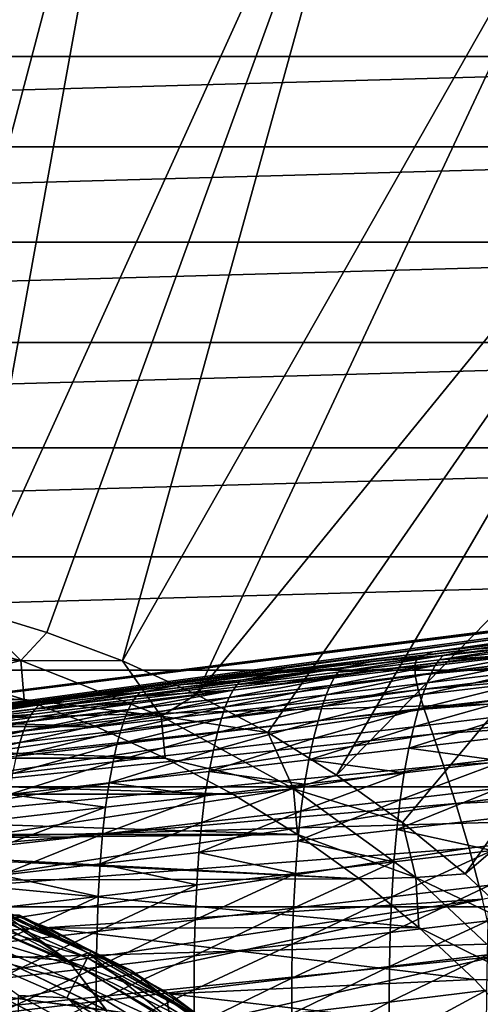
# Model space of a CAD drawing. Header units: metres. Extents: x -109 to 109, y -19 to 107.
# Tile 63 of 256: x -71.5 to -65.28, y 24.02 to 37.32. Entities that reach past the tile are written whole.
import ezdxf

# ---------------------------------------------------------------- set-up
doc = ezdxf.new("R2010")
doc.units = ezdxf.units.M
doc.layers.add('solid_21_412_310_XXX', color=7, linetype='CONTINUOUS')

msp = doc.modelspace()

# ---------------------------------------------------------------- linework, layer by layer
at = {"layer": 'solid_21_412_310_XXX'}
for points in [[(-74.319527, 29.788149, 60.82386), (-73.080368, 43.575893, 65.860069), (-69.703743, 43.002182, 65.860069)], [(-73.240967, 29.610079, 60.82386), (-74.319527, 29.788149, 60.82386), (-69.703743, 43.002182, 65.860069)], [(-72.176369, 29.361849, 60.82386), (-73.240967, 29.610079, 60.82386), (-69.703743, 43.002182, 65.860069)], [(-72.176369, 29.361849, 60.82386), (-69.703743, 43.002182, 65.860069), (-66.412575, 42.054012, 65.860069)], [(-71.130272, 29.044521, 60.82386), (-72.176369, 29.361849, 60.82386), (-66.412575, 42.054012, 65.860069)], [(-70.107178, 28.659454, 60.82386), (-71.130272, 29.044521, 60.82386), (-66.412575, 42.054012, 65.860069)], [(-70.107178, 28.659454, 60.82386), (-66.412575, 42.054012, 65.860069), (-63.248272, 40.743313, 65.860069)], [(-69.111458, 28.2083, 60.82386), (-70.107178, 28.659454, 60.82386), (-63.248272, 40.743313, 65.860069)], [(-69.111458, 28.2083, 60.82386), (-63.248272, 40.743313, 65.860069), (-60.250614, 39.086567, 65.860069)], [(-68.147377, 27.692987, 60.82386), (-69.111458, 28.2083, 60.82386), (-60.250614, 39.086567, 65.860069)], [(-67.219063, 27.115725, 60.82386), (-68.147377, 27.692987, 60.82386), (-60.250614, 39.086567, 65.860069)], [(-67.219063, 27.115725, 60.82386), (-60.250614, 39.086567, 65.860069), (-57.457302, 37.104607, 65.860069)], [(-56.767075, 37.97031, 71.355003), (-96.232941, 37.970299, 71.355003), (-97.589638, 36.824673, 71.355003)], [(-55.410393, 36.824696, 71.355003), (-56.767075, 37.97031, 71.355003), (-97.589638, 36.824673, 71.355003)], [(-66.33049, 26.478983, 60.82386), (-67.219063, 27.115725, 60.82386), (-57.457302, 37.104607, 65.860069)], [(-65.485466, 25.78549, 60.82386), (-66.33049, 26.478983, 60.82386), (-57.457302, 37.104607, 65.860069)], [(-65.485466, 25.78549, 60.82386), (-57.457302, 37.104607, 65.860069), (-54.903461, 34.822357, 65.860069)], [(-55.410393, 36.824696, 71.355003), (-97.589638, 36.824673, 71.355003), (-98.87925, 35.605446, 71.355003)], [(-54.120777, 35.605473, 71.355003), (-55.410393, 36.824696, 71.355003), (-98.87925, 35.605446, 71.355003)], [(-54.120777, 35.605473, 71.355003), (-98.87925, 35.605446, 71.355003), (-100.099236, 34.315029, 71.355003)], [(-52.900787, 34.315052, 71.355003), (-54.120777, 35.605473, 71.355003), (-100.099236, 34.315029, 71.355003)], [(-64.687607, 25.038214, 60.82386), (-65.485466, 25.78549, 60.82386), (-54.903461, 34.822357, 65.860069)], [(-52.900787, 34.315052, 71.355003), (-100.099236, 34.315029, 71.355003), (-101.244377, 32.958897, 71.355003)], [(-51.755653, 32.958942, 71.355003), (-52.900787, 34.315052, 71.355003), (-101.244377, 32.958897, 71.355003)], [(-51.755653, 32.958942, 71.355003), (-101.244377, 32.958897, 71.355003), (-102.311943, 31.540354, 71.355003)], [(-50.688076, 31.540382, 71.355003), (-51.755653, 32.958942, 71.355003), (-102.311943, 31.540354, 71.355003)], [(-50.688076, 31.540382, 71.355003), (-102.311943, 31.540354, 71.355003), (-103.298325, 30.064121, 71.355003)], [(-49.701702, 30.064169, 71.355003), (-50.688076, 31.540382, 71.355003), (-103.298325, 30.064121, 71.355003)], [(-54.683788, 30.353798, -3.372595), (-54.683792, 30.114744, -9.43514), (-72.88958, 27.903524, -7.787338)], [(-54.683788, 30.353798, -3.372595), (-72.88958, 27.903524, -7.787338), (-72.889442, 28.075191, -2.615145)], [(-54.683788, 30.384129, 2.693179), (-72.889442, 28.0914, 2.558975), (-72.888161, 27.922577, 7.752546)], [(-54.683788, 30.384129, 2.693179), (-54.683788, 30.353798, -3.372595), (-72.889442, 28.0914, 2.558975)], [(-54.683788, 30.353798, -3.372595), (-72.889442, 28.075191, -2.615145), (-72.889442, 28.0914, 2.558975)], [(-54.683788, 30.384129, 2.693179), (-72.888161, 27.922577, 7.752546), (-69.782028, 28.306583, 7.948211)], [(-54.683788, 30.384129, 2.693179), (-69.782028, 28.306583, 7.948211), (-65.922981, 28.781698, 8.179325)], [(-54.683788, 30.384129, 2.693179), (-65.922981, 28.781698, 8.179325), (-58.084568, 29.742542, 8.608034)], [(-49.701702, 30.064169, 71.355003), (-103.298325, 30.064121, 71.355003), (-104.200111, 28.535378, 71.355003)], [(-48.799911, 28.535414, 71.355003), (-49.701702, 30.064169, 71.355003), (-104.200111, 28.535378, 71.355003)], [(-72.88958, 27.903524, -7.787338), (-54.683792, 30.114744, -9.43514), (-71.957047, 28.017628, -7.883552)], [(-71.957047, 28.017628, -7.883552), (-54.683792, 30.114744, -9.43514), (-70.648735, 28.177464, -8.016365)], [(-70.648735, 28.177464, -8.016365), (-54.683792, 30.114744, -9.43514), (-69.339256, 28.337177, -8.14675)], [(-69.339256, 28.337177, -8.14675), (-54.683792, 30.114744, -9.43514), (-68.028481, 28.496813, -8.274739)], [(-68.028481, 28.496813, -8.274739), (-54.683792, 30.114744, -9.43514), (-66.716232, 28.656414, -8.400372)], [(-66.716232, 28.656414, -8.400372), (-54.683792, 30.114744, -9.43514), (-65.40287, 28.815969, -8.523598)], [(-65.40287, 28.815969, -8.523598), (-54.683792, 30.114744, -9.43514), (-64.088722, 28.97546, -8.644374)], [(-65.922981, 28.781698, 8.179325), (-58.409874, 29.635841, 9.586091), (-58.084568, 29.742542, 8.608034)], [(-66.164093, 28.597378, 10.122028), (-58.401157, 29.403757, 11.479939), (-58.424923, 29.539661, 10.555216)], [(-66.136986, 28.692019, 9.157202), (-66.164093, 28.597378, 10.122028), (-58.424923, 29.539661, 10.555216)], [(-66.136986, 28.692019, 9.157202), (-58.424923, 29.539661, 10.555216), (-58.409874, 29.635841, 9.586091)], [(-66.136986, 28.692019, 9.157202), (-58.409874, 29.635841, 9.586091), (-65.922981, 28.781698, 8.179325)], [(-66.164093, 28.597378, 10.122028), (-66.159378, 28.460869, 11.043872), (-58.401157, 29.403757, 11.479939)], [(-66.159378, 28.460869, 11.043872), (-58.332558, 29.214436, 12.343298), (-58.401157, 29.403757, 11.479939)], [(-73.458084, 29.172079, 60.697536), (-72.176369, 29.361849, 60.82386), (-71.483475, 28.665085, 60.697536)], [(-71.483475, 28.665085, 60.697536), (-72.176369, 29.361849, 60.82386), (-71.130272, 29.044521, 60.82386)], [(-73.426071, 28.670479, 60.654999), (-73.458084, 29.172079, 60.697536), (-71.483475, 28.665085, 60.697536)], [(-66.159378, 28.460869, 11.043872), (-66.117516, 28.268524, 11.905989), (-58.332558, 29.214436, 12.343298)], [(-66.117516, 28.268524, 11.905989), (-58.217945, 28.959402, 13.130911), (-58.332558, 29.214436, 12.343298)], [(-71.483475, 28.665085, 60.697536), (-71.130272, 29.044521, 60.82386), (-70.107178, 28.659454, 60.82386)], [(-66.117516, 28.268524, 11.905989), (-66.036957, 28.008121, 12.694039), (-58.217945, 28.959402, 13.130911)], [(-66.036957, 28.008121, 12.694039), (-58.06237, 28.628607, 13.832187), (-58.217945, 28.959402, 13.130911)], [(-65.834404, 28.673454, -9.979153), (-65.781616, 28.731178, -9.258963), (-64.417656, 28.896469, -9.386502)], [(-64.469543, 28.838512, -10.107021), (-65.834404, 28.673454, -9.979153), (-64.417656, 28.896469, -9.386502)], [(-64.417656, 28.896469, -9.386502), (-65.781616, 28.731178, -9.258963), (-65.40287, 28.815969, -8.523598)], [(-64.417656, 28.896469, -9.386502), (-65.40287, 28.815969, -8.523598), (-64.088722, 28.97546, -8.644374)], [(-66.136986, 28.692019, 9.157202), (-65.922981, 28.781698, 8.179325), (-73.857109, 27.74753, 8.613815)], [(-69.782028, 28.306583, 7.948211), (-73.857109, 27.74753, 8.613815), (-65.922981, 28.781698, 8.179325)], [(-67.198891, 28.508259, -9.849089), (-67.145073, 28.565769, -9.129002), (-65.781616, 28.731178, -9.258963)], [(-65.834404, 28.673454, -9.979153), (-67.198891, 28.508259, -9.849089), (-65.781616, 28.731178, -9.258963)], [(-65.781616, 28.731178, -9.258963), (-67.145073, 28.565769, -9.129002), (-66.716232, 28.656414, -8.400372)], [(-65.781616, 28.731178, -9.258963), (-66.716232, 28.656414, -8.400372), (-65.40287, 28.815969, -8.523598)], [(-65.942398, 28.493465, -11.222023), (-65.887657, 28.596178, -10.633618), (-64.522789, 28.76074, -10.760703)], [(-64.578476, 28.657202, -11.347437), (-65.942398, 28.493465, -11.222023), (-64.522789, 28.76074, -10.760703)], [(-64.522789, 28.76074, -10.760703), (-65.887657, 28.596178, -10.633618), (-65.834404, 28.673454, -9.979153)], [(-64.522789, 28.76074, -10.760703), (-65.834404, 28.673454, -9.979153), (-64.469543, 28.838512, -10.107021)], [(-66.164093, 28.597378, 10.122028), (-73.895653, 27.664022, 9.516335), (-73.913345, 27.543879, 10.384178)], [(-66.164093, 28.597378, 10.122028), (-73.913345, 27.543879, 10.384178), (-66.159378, 28.460869, 11.043872)], [(-66.136986, 28.692019, 9.157202), (-73.857109, 27.74753, 8.613815), (-73.895653, 27.664022, 9.516335)], [(-66.136986, 28.692019, 9.157202), (-73.895653, 27.664022, 9.516335), (-66.164093, 28.597378, 10.122028)], [(-72.422012, 28.43623, 60.654999), (-73.426071, 28.670479, 60.654999), (-71.483475, 28.665085, 60.697536)], [(-71.435356, 28.136753, 60.654999), (-72.422012, 28.43623, 60.654999), (-71.483475, 28.665085, 60.697536)], [(-71.483475, 28.665085, 60.697536), (-70.107178, 28.659454, 60.82386), (-69.587982, 27.914604, 60.697536)], [(-71.435356, 28.136753, 60.654999), (-71.483475, 28.665085, 60.697536), (-69.587982, 27.914604, 60.697536)], [(-69.587982, 27.914604, 60.697536), (-70.107178, 28.659454, 60.82386), (-69.111458, 28.2083, 60.82386)], [(-67.145073, 28.565769, -9.129002), (-68.028481, 28.496813, -8.274739), (-66.716232, 28.656414, -8.400372)], [(-67.306198, 28.329594, -11.094777), (-67.252274, 28.431469, -10.504538), (-65.887657, 28.596178, -10.633618)], [(-65.942398, 28.493465, -11.222023), (-67.306198, 28.329594, -11.094777), (-65.887657, 28.596178, -10.633618)], [(-65.887657, 28.596178, -10.633618), (-67.252274, 28.431469, -10.504538), (-67.198891, 28.508259, -9.849089)], [(-65.887657, 28.596178, -10.633618), (-67.198891, 28.508259, -9.849089), (-65.834404, 28.673454, -9.979153)], [(-66.036957, 28.008121, 12.694039), (-65.921127, 27.670109, 13.397253), (-58.06237, 28.628607, 13.832187)], [(-65.997955, 28.363686, -11.750068), (-65.942398, 28.493465, -11.222023), (-64.578476, 28.657202, -11.347437)], [(-64.635803, 28.526304, -11.872969), (-65.997955, 28.363686, -11.750068), (-64.578476, 28.657202, -11.347437)], [(-65.921127, 27.670109, 13.397253), (-57.873825, 28.214111, 14.43949), (-58.06237, 28.628607, 13.832187)], [(-48.799911, 28.535414, 71.355003), (-104.200111, 28.535378, 71.355003), (-105.015137, 26.957729, 71.355003)], [(-47.984879, 26.957767, 71.355003), (-48.799911, 28.535414, 71.355003), (-105.015137, 26.957729, 71.355003)], [(-66.159378, 28.460869, 11.043872), (-73.913345, 27.543879, 10.384178), (-73.905975, 27.375233, 11.203533)], [(-66.159378, 28.460869, 11.043872), (-73.905975, 27.375233, 11.203533), (-66.117516, 28.268524, 11.905989)], [(-68.508003, 28.400211, -8.996582), (-69.339256, 28.337177, -8.14675), (-68.028481, 28.496813, -8.274739)], [(-68.562965, 28.342899, -9.716751), (-68.508003, 28.400211, -8.996582), (-67.145073, 28.565769, -9.129002)], [(-67.198891, 28.508259, -9.849089), (-68.562965, 28.342899, -9.716751), (-67.145073, 28.565769, -9.129002)], [(-67.252274, 28.431469, -10.504538), (-68.562965, 28.342899, -9.716751), (-67.198891, 28.508259, -9.849089)], [(-67.145073, 28.565769, -9.129002), (-68.508003, 28.400211, -8.996582), (-68.028481, 28.496813, -8.274739)], [(-67.360115, 28.200954, -11.625463), (-67.306198, 28.329594, -11.094777), (-65.942398, 28.493465, -11.222023)], [(-65.997955, 28.363686, -11.750068), (-67.360115, 28.200954, -11.625463), (-65.942398, 28.493465, -11.222023)], [(-66.054253, 28.20521, -12.232442), (-65.997955, 28.363686, -11.750068), (-64.635803, 28.526304, -11.872969)], [(-64.69458, 28.366465, -12.352465), (-66.054253, 28.20521, -12.232442), (-64.635803, 28.526304, -11.872969)], [(-71.435356, 28.136753, 60.654999), (-81.564674, 28.136744, 60.654999), (-80.577995, 28.436226, 60.654999)], [(-71.435356, 28.136753, 60.654999), (-80.577995, 28.436226, 60.654999), (-72.422012, 28.43623, 60.654999)], [(-69.870361, 28.234488, -8.861666), (-70.648735, 28.177464, -8.016365), (-69.339256, 28.337177, -8.14675)], [(-69.926559, 28.177361, -9.582062), (-69.870361, 28.234488, -8.861666), (-68.508003, 28.400211, -8.996582)], [(-68.562965, 28.342899, -9.716751), (-69.926559, 28.177361, -9.582062), (-68.508003, 28.400211, -8.996582)], [(-68.616592, 28.26659, -10.373348), (-69.926559, 28.177361, -9.582062), (-68.562965, 28.342899, -9.716751)], [(-68.508003, 28.400211, -8.996582), (-69.870361, 28.234488, -8.861666), (-69.339256, 28.337177, -8.14675)], [(-68.722183, 28.038071, -11.498993), (-68.669807, 28.165554, -10.965561), (-67.306198, 28.329594, -11.094777)], [(-67.360115, 28.200954, -11.625463), (-68.722183, 28.038071, -11.498993), (-67.306198, 28.329594, -11.094777)], [(-68.669807, 28.165554, -10.965561), (-68.616592, 28.26659, -10.373348), (-67.252274, 28.431469, -10.504538)], [(-67.306198, 28.329594, -11.094777), (-68.669807, 28.165554, -10.965561), (-67.252274, 28.431469, -10.504538)], [(-67.252274, 28.431469, -10.504538), (-68.616592, 28.26659, -10.373348), (-68.562965, 28.342899, -9.716751)], [(-67.414055, 28.043882, -12.110803), (-67.360115, 28.200954, -11.625463), (-65.997955, 28.363686, -11.750068)], [(-66.054253, 28.20521, -12.232442), (-67.414055, 28.043882, -12.110803), (-65.997955, 28.363686, -11.750068)], [(-66.11306, 28.011335, -12.695662), (-66.054253, 28.20521, -12.232442), (-64.69458, 28.366465, -12.352465)], [(-64.756546, 28.17112, -12.812983), (-66.11306, 28.011335, -12.695662), (-64.69458, 28.366465, -12.352465)], [(-66.117516, 28.268524, 11.905989), (-73.905975, 27.375233, 11.203533), (-73.871246, 27.14749, 11.961996)], [(-66.117516, 28.268524, 11.905989), (-73.871246, 27.14749, 11.961996), (-66.036957, 28.008121, 12.694039)], [(-72.888161, 27.922577, 7.752546), (-73.857109, 27.74753, 8.613815), (-69.782028, 28.306583, 7.948211)], [(-71.289619, 28.011625, -9.444941), (-71.232101, 28.068575, -8.724216), (-69.870361, 28.234488, -8.861666)], [(-69.926559, 28.177361, -9.582062), (-71.289619, 28.011625, -9.444941), (-69.870361, 28.234488, -8.861666)], [(-69.870361, 28.234488, -8.861666), (-71.232101, 28.068575, -8.724216), (-70.648735, 28.177464, -8.016365)], [(-70.033119, 28.001331, -10.834228), (-69.98053, 28.101526, -10.239936), (-68.616592, 28.26659, -10.373348)], [(-68.669807, 28.165554, -10.965561), (-70.033119, 28.001331, -10.834228), (-68.616592, 28.26659, -10.373348)], [(-68.616592, 28.26659, -10.373348), (-69.98053, 28.101526, -10.239936), (-69.926559, 28.177361, -9.582062)], [(-69.587982, 27.914604, 60.697536), (-69.111458, 28.2083, 60.82386), (-68.147377, 27.692987, 60.82386)], [(-68.773872, 27.882429, -11.987369), (-68.722183, 28.038071, -11.498993), (-67.360115, 28.200954, -11.625463)], [(-67.414055, 28.043882, -12.110803), (-68.773872, 27.882429, -11.987369), (-67.360115, 28.200954, -11.625463)], [(-67.469826, 27.851526, -12.57677), (-67.414055, 28.043882, -12.110803), (-66.054253, 28.20521, -12.232442)], [(-66.11306, 28.011335, -12.695662), (-67.469826, 27.851526, -12.57677), (-66.054253, 28.20521, -12.232442)], [(-65.921127, 27.670109, 13.397253), (-65.775795, 27.247236, 14.007707), (-57.873825, 28.214111, 14.43949)], [(-65.775795, 27.247236, 14.007707), (-57.663403, 27.710678, 14.948829), (-57.873825, 28.214111, 14.43949)], [(-70.470497, 27.773384, 60.654999), (-82.529549, 27.773365, 60.654999), (-81.564674, 28.136744, 60.654999)], [(-70.470497, 27.773384, 60.654999), (-81.564674, 28.136744, 60.654999), (-71.435356, 28.136753, 60.654999)], [(-72.652084, 27.845676, -9.305306), (-72.593185, 27.902452, -8.584192), (-71.232101, 28.068575, -8.724216)], [(-71.289619, 28.011625, -9.444941), (-72.652084, 27.845676, -9.305306), (-71.232101, 28.068575, -8.724216)], [(-71.232101, 28.068575, -8.724216), (-72.593185, 27.902452, -8.584192), (-71.957047, 28.017628, -7.883552)], [(-71.232101, 28.068575, -8.724216), (-71.957047, 28.017628, -7.883552), (-70.648735, 28.177464, -8.016365)], [(-70.470497, 27.773384, 60.654999), (-71.435356, 28.136753, 60.654999), (-69.587982, 27.914604, 60.697536)], [(-71.396057, 27.836908, -10.700632), (-71.344009, 27.93626, -10.104184), (-69.98053, 28.101526, -10.239936)], [(-70.033119, 28.001331, -10.834228), (-71.396057, 27.836908, -10.700632), (-69.98053, 28.101526, -10.239936)], [(-69.98053, 28.101526, -10.239936), (-71.344009, 27.93626, -10.104184), (-71.289619, 28.011625, -9.444941)], [(-69.98053, 28.101526, -10.239936), (-71.289619, 28.011625, -9.444941), (-69.926559, 28.177361, -9.582062)], [(-70.084053, 27.875015, -11.37049), (-70.033119, 28.001331, -10.834228), (-68.669807, 28.165554, -10.965561)], [(-68.722183, 28.038071, -11.498993), (-70.084053, 27.875015, -11.37049), (-68.669807, 28.165554, -10.965561)], [(-66.176468, 27.771717, -13.162954), (-66.11306, 28.011335, -12.695662), (-64.756546, 28.17112, -12.812983)], [(-64.82383, 27.930065, -13.278218), (-66.176468, 27.771717, -13.162954), (-64.756546, 28.17112, -12.812983)], [(-66.036957, 28.008121, 12.694039), (-73.871246, 27.14749, 11.961996), (-73.810059, 26.852745, 12.650156)], [(-66.036957, 28.008121, 12.694039), (-73.810059, 26.852745, 12.650156), (-65.921127, 27.670109, 13.397253)], [(-72.758507, 27.672264, -10.564627), (-72.706947, 27.770779, -9.965974), (-71.344009, 27.93626, -10.104184)], [(-71.396057, 27.836908, -10.700632), (-72.758507, 27.672264, -10.564627), (-71.344009, 27.93626, -10.104184)], [(-71.344009, 27.93626, -10.104184), (-72.706947, 27.770779, -9.965974), (-72.652084, 27.845676, -9.305306)], [(-71.344009, 27.93626, -10.104184), (-72.652084, 27.845676, -9.305306), (-71.289619, 28.011625, -9.444941)], [(-71.44561, 27.711761, -11.239786), (-71.396057, 27.836908, -10.700632), (-70.033119, 28.001331, -10.834228)], [(-70.084053, 27.875015, -11.37049), (-71.44561, 27.711761, -11.239786), (-70.033119, 28.001331, -10.834228)], [(-70.133575, 27.720819, -11.86196), (-70.084053, 27.875015, -11.37049), (-68.722183, 28.038071, -11.498993)], [(-68.773872, 27.882429, -11.987369), (-70.133575, 27.720819, -11.86196), (-68.722183, 28.038071, -11.498993)], [(-68.826698, 27.691629, -12.456121), (-68.773872, 27.882429, -11.987369), (-67.414055, 28.043882, -12.110803)], [(-67.469826, 27.851526, -12.57677), (-68.826698, 27.691629, -12.456121), (-67.414055, 28.043882, -12.110803)], [(-67.529465, 27.613401, -13.046124), (-67.469826, 27.851526, -12.57677), (-66.11306, 28.011335, -12.695662)], [(-66.176468, 27.771717, -13.162954), (-67.529465, 27.613401, -13.046124), (-66.11306, 28.011335, -12.695662)], [(-66.244286, 27.481424, -13.620742), (-66.176468, 27.771717, -13.162954), (-64.82383, 27.930065, -13.278218)], [(-64.896332, 27.638227, -13.735035), (-66.244286, 27.481424, -13.620742), (-64.82383, 27.930065, -13.278218)], [(-72.806755, 27.548288, -11.106712), (-72.758507, 27.672264, -10.564627), (-71.396057, 27.836908, -10.700632)], [(-71.44561, 27.711761, -11.239786), (-72.806755, 27.548288, -11.106712), (-71.396057, 27.836908, -10.700632)], [(-71.493042, 27.559025, -11.734396), (-71.44561, 27.711761, -11.239786), (-70.084053, 27.875015, -11.37049)], [(-70.133575, 27.720819, -11.86196), (-71.493042, 27.559025, -11.734396), (-70.084053, 27.875015, -11.37049)], [(-69.531418, 27.347626, 60.654999), (-70.470497, 27.773384, 60.654999), (-69.587982, 27.914604, 60.697536)], [(-70.183548, 27.531601, -12.333531), (-70.133575, 27.720819, -11.86196), (-68.773872, 27.882429, -11.987369)], [(-68.826698, 27.691629, -12.456121), (-70.183548, 27.531601, -12.333531), (-68.773872, 27.882429, -11.987369)], [(-69.587982, 27.914604, 60.697536), (-68.147377, 27.692987, 60.82386), (-67.801491, 26.932474, 60.697536)], [(-69.531418, 27.347626, 60.654999), (-69.587982, 27.914604, 60.697536), (-67.801491, 26.932474, 60.697536)], [(-68.882675, 27.455042, -12.927547), (-68.826698, 27.691629, -12.456121), (-67.469826, 27.851526, -12.57677)], [(-67.529465, 27.613401, -13.046124), (-68.882675, 27.455042, -12.927547), (-67.469826, 27.851526, -12.57677)], [(-69.531418, 27.347626, 60.654999), (-83.468643, 27.347595, 60.654999), (-82.529549, 27.773365, 60.654999)], [(-69.531418, 27.347626, 60.654999), (-82.529549, 27.773365, 60.654999), (-70.470497, 27.773384, 60.654999)], [(-65.921127, 27.670109, 13.397253), (-73.810059, 26.852745, 12.650156), (-73.724586, 26.484484, 13.260149)], [(-65.921127, 27.670109, 13.397253), (-73.724586, 26.484484, 13.260149), (-65.775795, 27.247236, 14.007707)], [(-72.852142, 27.397009, -11.604492), (-72.806755, 27.548288, -11.106712), (-71.44561, 27.711761, -11.239786)], [(-71.493042, 27.559025, -11.734396), (-72.852142, 27.397009, -11.604492), (-71.44561, 27.711761, -11.239786)], [(-71.540222, 27.371399, -12.208814), (-71.493042, 27.559025, -11.734396), (-70.133575, 27.720819, -11.86196)], [(-70.183548, 27.531601, -12.333531), (-71.540222, 27.371399, -12.208814), (-70.133575, 27.720819, -11.86196)], [(-70.235931, 27.296579, -12.807036), (-70.183548, 27.531601, -12.333531), (-68.826698, 27.691629, -12.456121)], [(-68.882675, 27.455042, -12.927547), (-70.235931, 27.296579, -12.807036), (-68.826698, 27.691629, -12.456121)], [(-67.801491, 26.932474, 60.697536), (-68.147377, 27.692987, 60.82386), (-67.219063, 27.115725, 60.82386)], [(-67.592712, 27.324717, -13.504853), (-67.529465, 27.613401, -13.046124), (-66.176468, 27.771717, -13.162954)], [(-66.244286, 27.481424, -13.620742), (-67.592712, 27.324717, -13.504853), (-66.176468, 27.771717, -13.162954)], [(-65.775795, 27.247236, 14.007707), (-65.609283, 26.735151, 14.521006), (-57.663403, 27.710678, 14.948829)], [(-65.609283, 26.735151, 14.521006), (-57.44294, 27.116026, 15.359619), (-57.663403, 27.710678, 14.948829)], [(-72.896584, 27.210979, -12.081777), (-72.852142, 27.397009, -11.604492), (-71.493042, 27.559025, -11.734396)], [(-71.540222, 27.371399, -12.208814), (-72.896584, 27.210979, -12.081777), (-71.493042, 27.559025, -11.734396)], [(-71.589088, 27.13796, -12.684409), (-71.540222, 27.371399, -12.208814), (-70.183548, 27.531601, -12.333531)], [(-70.235931, 27.296579, -12.807036), (-71.589088, 27.13796, -12.684409), (-70.183548, 27.531601, -12.333531)], [(-68.941444, 27.168011, -13.387197), (-68.882675, 27.455042, -12.927547), (-67.529465, 27.613401, -13.046124)], [(-67.592712, 27.324717, -13.504853), (-68.941444, 27.168011, -13.387197), (-67.529465, 27.613401, -13.046124)], [(-64.965927, 27.305397, -14.152136), (-66.244286, 27.481424, -13.620742), (-64.896332, 27.638227, -13.735035)], [(-70.290306, 27.011234, -13.267596), (-70.235931, 27.296579, -12.807036), (-68.882675, 27.455042, -12.927547)], [(-68.941444, 27.168011, -13.387197), (-70.290306, 27.011234, -13.267596), (-68.882675, 27.455042, -12.927547)], [(-66.308846, 27.149796, -14.038703), (-67.592712, 27.324717, -13.504853), (-66.244286, 27.481424, -13.620742)], [(-64.965927, 27.305397, -14.152136), (-66.308846, 27.149796, -14.038703), (-66.244286, 27.481424, -13.620742)], [(-68.622253, 26.861349, 60.654999), (-84.377831, 26.861301, 60.654999), (-83.468643, 27.347595, 60.654999)], [(-68.622253, 26.861349, 60.654999), (-83.468643, 27.347595, 60.654999), (-69.531418, 27.347626, 60.654999)], [(-71.639122, 26.854319, -13.145874), (-71.589088, 27.13796, -12.684409), (-70.235931, 27.296579, -12.807036)], [(-70.290306, 27.011234, -13.267596), (-71.639122, 26.854319, -13.145874), (-70.235931, 27.296579, -12.807036)], [(-68.622253, 26.861349, 60.654999), (-69.531418, 27.347626, 60.654999), (-67.801491, 26.932474, 60.697536)], [(-67.652336, 26.994352, -13.923615), (-68.941444, 27.168011, -13.387197), (-67.592712, 27.324717, -13.504853)], [(-66.308846, 27.149796, -14.038703), (-67.652336, 26.994352, -13.923615), (-67.592712, 27.324717, -13.504853)], [(-66.361992, 26.784891, -14.40339), (-66.308846, 27.149796, -14.038703), (-64.965927, 27.305397, -14.152136)], [(-65.023933, 26.939939, -14.515643), (-66.361992, 26.784891, -14.40339), (-64.965927, 27.305397, -14.152136)], [(-65.775795, 27.247236, 14.007707), (-73.724586, 26.484484, 13.260149), (-73.618912, 26.039112, 13.787384)], [(-65.775795, 27.247236, 14.007707), (-73.618912, 26.039112, 13.787384), (-65.609283, 26.735151, 14.521006)], [(-68.996223, 26.838957, -13.806716), (-70.290306, 27.011234, -13.267596), (-68.941444, 27.168011, -13.387197)], [(-67.652336, 26.994352, -13.923615), (-68.996223, 26.838957, -13.806716), (-68.941444, 27.168011, -13.387197)], [(-67.700729, 26.630058, -14.289402), (-67.652336, 26.994352, -13.923615), (-66.308846, 27.149796, -14.038703)], [(-66.361992, 26.784891, -14.40339), (-67.700729, 26.630058, -14.289402), (-66.308846, 27.149796, -14.038703)], [(-70.340317, 26.683519, -13.687841), (-71.639122, 26.854319, -13.145874), (-70.290306, 27.011234, -13.267596)], [(-68.996223, 26.838957, -13.806716), (-70.340317, 26.683519, -13.687841), (-70.290306, 27.011234, -13.267596)], [(-67.801491, 26.932474, 60.697536), (-67.219063, 27.115725, 60.82386), (-66.33049, 26.478983, 60.82386)], [(-65.609283, 26.735151, 14.521006), (-65.430634, 26.132467, 14.936141), (-57.44294, 27.116026, 15.359619)], [(-65.430634, 26.132467, 14.936141), (-65.24929, 25.440832, 15.255522), (-57.44294, 27.116026, 15.359619)], [(-47.984879, 26.957767, 71.355003), (-105.015137, 26.957729, 71.355003), (-105.740067, 25.337679, 71.355003)], [(-47.259949, 25.337723, 71.355003), (-47.984879, 26.957767, 71.355003), (-105.740067, 25.337679, 71.355003)], [(-69.03994, 26.475315, -14.173536), (-68.996223, 26.838957, -13.806716), (-67.652336, 26.994352, -13.923615)], [(-67.700729, 26.630058, -14.289402), (-69.03994, 26.475315, -14.173536), (-67.652336, 26.994352, -13.923615)], [(-67.746849, 26.316612, 60.654999), (-68.622253, 26.861349, 60.654999), (-67.801491, 26.932474, 60.697536)], [(-67.801491, 26.932474, 60.697536), (-66.33049, 26.478983, 60.82386), (-66.152184, 25.73418, 60.697536)], [(-67.746849, 26.316612, 60.654999), (-67.801491, 26.932474, 60.697536), (-66.152184, 25.73418, 60.697536)], [(-66.409134, 26.382822, -14.728643), (-66.361992, 26.784891, -14.40339), (-65.023933, 26.939939, -14.515643)], [(-65.076012, 26.537663, -14.840434), (-66.409134, 26.382822, -14.728643), (-65.023933, 26.939939, -14.515643)], [(-67.746849, 26.316612, 60.654999), (-85.25325, 26.316545, 60.654999), (-84.377831, 26.861301, 60.654999)], [(-67.746849, 26.316612, 60.654999), (-84.377831, 26.861301, 60.654999), (-68.622253, 26.861349, 60.654999)], [(-65.609283, 26.735151, 14.521006), (-73.618912, 26.039112, 13.787384), (-73.497772, 25.514536, 14.228959)], [(-65.609283, 26.735151, 14.521006), (-73.497772, 25.514536, 14.228959), (-65.430634, 26.132467, 14.936141)], [(-70.340317, 26.683519, -13.687841), (-71.684418, 26.527962, -13.566828), (-71.639122, 26.854319, -13.145874)], [(-70.379433, 26.320557, -14.055651), (-70.340317, 26.683519, -13.687841), (-68.996223, 26.838957, -13.806716)], [(-69.03994, 26.475315, -14.173536), (-70.379433, 26.320557, -14.055651), (-68.996223, 26.838957, -13.806716)], [(-67.743034, 26.228241, -14.615021), (-67.700729, 26.630058, -14.289402), (-66.361992, 26.784891, -14.40339)], [(-66.409134, 26.382822, -14.728643), (-67.743034, 26.228241, -14.615021), (-66.361992, 26.784891, -14.40339)], [(-71.718994, 26.165691, -13.935599), (-71.684418, 26.527962, -13.566828), (-70.340317, 26.683519, -13.687841)], [(-70.379433, 26.320557, -14.055651), (-71.718994, 26.165691, -13.935599), (-70.340317, 26.683519, -13.687841)], [(-69.077492, 26.073776, -14.499442), (-69.03994, 26.475315, -14.173536), (-67.700729, 26.630058, -14.289402)], [(-67.743034, 26.228241, -14.615021), (-69.077492, 26.073776, -14.499442), (-67.700729, 26.630058, -14.289402)], [(-70.4123, 25.919323, -14.381786), (-70.379433, 26.320557, -14.055651), (-69.03994, 26.475315, -14.173536)], [(-69.077492, 26.073776, -14.499442), (-70.4123, 25.919323, -14.381786), (-69.03994, 26.475315, -14.173536)], [(-65.118835, 26.100376, -15.125993), (-66.409134, 26.382822, -14.728643), (-65.076012, 26.537663, -14.840434)], [(-66.152184, 25.73418, 60.697536), (-66.33049, 26.478983, 60.82386), (-65.485466, 25.78549, 60.82386)], [(-66.44722, 25.945026, -15.01426), (-67.743034, 26.228241, -14.615021), (-66.409134, 26.382822, -14.728643)], [(-65.118835, 26.100376, -15.125993), (-66.44722, 25.945026, -15.01426), (-66.409134, 26.382822, -14.728643)], [(-76.5, 26.225817, 60.654999), (-85.25325, 26.316545, 60.654999), (-67.746849, 26.316612, 60.654999)], [(-76.5, 26.225817, 60.654999), (-67.746849, 26.316612, 60.654999), (-66.908928, 25.715734, 60.654999)], [(-74.649895, 26.093493, 60.654999), (-76.5, 26.225817, 60.654999), (-66.908928, 25.715734, 60.654999)], [(-71.747223, 25.764769, -14.261931), (-71.718994, 26.165691, -13.935599), (-70.379433, 26.320557, -14.055651)], [(-70.4123, 25.919323, -14.381786), (-71.747223, 25.764769, -14.261931), (-70.379433, 26.320557, -14.055651)], [(-67.776466, 25.789963, -14.900585), (-69.077492, 26.073776, -14.499442), (-67.743034, 26.228241, -14.615021)], [(-66.44722, 25.945026, -15.01426), (-67.776466, 25.789963, -14.900585), (-67.743034, 26.228241, -14.615021)], [(-66.908928, 25.715734, 60.654999), (-67.746849, 26.316612, 60.654999), (-66.152184, 25.73418, 60.697536)], [(-72.837494, 25.69923, 60.654999), (-74.649895, 26.093493, 60.654999), (-66.908928, 25.715734, 60.654999)], [(-65.430634, 26.132467, 14.936141), (-73.497772, 25.514536, 14.228959), (-73.366524, 24.911814, 14.585524)], [(-65.430634, 26.132467, 14.936141), (-73.366524, 24.911814, 14.585524), (-65.24929, 25.440832, 15.255522)], [(-69.106346, 25.635036, -14.784868), (-70.4123, 25.919323, -14.381786), (-69.077492, 26.073776, -14.499442)], [(-67.776466, 25.789963, -14.900585), (-69.106346, 25.635036, -14.784868), (-69.077492, 26.073776, -14.499442)], [(-66.47641, 25.474104, -15.258617), (-66.44722, 25.945026, -15.01426), (-65.118835, 26.100376, -15.125993)], [(-65.152466, 25.630301, -15.370758), (-66.47641, 25.474104, -15.258617), (-65.118835, 26.100376, -15.125993)], [(-67.801308, 25.318199, -15.144423), (-67.776466, 25.789963, -14.900585), (-66.44722, 25.945026, -15.01426)], [(-66.47641, 25.474104, -15.258617), (-67.801308, 25.318199, -15.144423), (-66.44722, 25.945026, -15.01426)], [(-70.436638, 25.480129, -14.667013), (-71.747223, 25.764769, -14.261931), (-70.4123, 25.919323, -14.381786)], [(-69.106346, 25.635036, -14.784868), (-70.436638, 25.480129, -14.667013), (-70.4123, 25.919323, -14.381786)], [(-72.837494, 25.69923, 60.654999), (-66.908928, 25.715734, 60.654999), (-66.112206, 25.061375, 60.654999)], [(-71.099609, 25.051033, 60.654999), (-72.837494, 25.69923, 60.654999), (-66.112206, 25.061375, 60.654999)], [(-72.837479, 25.699226, 41.355), (-72.837494, 25.69923, 60.654999), (-71.099609, 25.051033, 60.654999)], [(-72.837479, 25.699226, 41.355), (-71.099609, 25.051033, 60.654999), (-71.099609, 25.051033, 41.355)], [(-72.157974, 25.4431, 41.096176), (-72.837479, 25.699226, 41.355), (-71.099609, 25.051033, 41.355)], [(-70.436638, 25.480129, -14.667013), (-71.767105, 25.325127, -14.546919), (-71.747223, 25.764769, -14.261931)], [(-69.126915, 25.162434, -15.0281), (-69.106346, 25.635036, -14.784868), (-67.776466, 25.789963, -14.900585)], [(-67.801308, 25.318199, -15.144423), (-69.126915, 25.162434, -15.0281), (-67.776466, 25.789963, -14.900585)], [(-66.112206, 25.061375, 60.654999), (-66.908928, 25.715734, 60.654999), (-66.152184, 25.73418, 60.697536)], [(-66.152184, 25.73418, 60.697536), (-65.485466, 25.78549, 60.82386), (-64.687607, 25.038214, 60.82386)], [(-66.152184, 25.73418, 60.697536), (-64.687607, 25.038214, 60.82386), (-64.666061, 24.338623, 60.697536)], [(-66.112206, 25.061375, 60.654999), (-66.152184, 25.73418, 60.697536), (-64.666061, 24.338623, 60.697536)], [(-70.452988, 25.006687, -14.909573), (-70.436638, 25.480129, -14.667013), (-69.106346, 25.635036, -14.784868)], [(-69.126915, 25.162434, -15.0281), (-70.452988, 25.006687, -14.909573), (-69.106346, 25.635036, -14.784868)], [(-66.498817, 24.990286, -15.458029), (-66.47641, 25.474104, -15.258617), (-65.152466, 25.630301, -15.370758)], [(-65.178879, 25.147228, -15.57116), (-66.498817, 24.990286, -15.458029), (-65.152466, 25.630301, -15.370758)], [(-65.24929, 25.440832, 15.255522), (-73.366524, 24.911814, 14.585524), (-73.219536, 24.248001, 14.856184)], [(-65.24929, 25.440832, 15.255522), (-73.219536, 24.248001, 14.856184), (-72.308807, 23.934874, 15.02934)], [(-65.24929, 25.440832, 15.255522), (-72.308807, 23.934874, 15.02934), (-65.07341, 24.665609, 15.485532)], [(-72.191475, 25.348841, 40.854763), (-72.157974, 25.4431, 41.096176), (-70.534828, 24.73807, 41.096176)], [(-70.534828, 24.73807, 41.096176), (-72.157974, 25.4431, 41.096176), (-71.099609, 25.051033, 41.355)], [(-71.779282, 24.850838, -14.788766), (-71.767105, 25.325127, -14.546919), (-70.436638, 25.480129, -14.667013)], [(-70.452988, 25.006687, -14.909573), (-71.779282, 24.850838, -14.788766), (-70.436638, 25.480129, -14.667013)], [(-67.819794, 24.833616, -15.342735), (-67.801308, 25.318199, -15.144423), (-66.47641, 25.474104, -15.258617)], [(-66.498817, 24.990286, -15.458029), (-67.819794, 24.833616, -15.342735), (-66.47641, 25.474104, -15.258617)], [(-47.259949, 25.337723, 71.355003), (-105.740067, 25.337679, 71.355003), (-106.373253, 23.678907, 71.355003)], [(-46.626751, 23.678934, 71.355003), (-47.259949, 25.337723, 71.355003), (-106.373253, 23.678907, 71.355003)], [(-72.191475, 25.348841, 40.854763), (-70.580856, 24.649248, 40.854763), (-72.244781, 25.198866, 40.647511)], [(-72.191475, 25.348841, 40.854763), (-70.534828, 24.73807, 41.096176), (-70.580856, 24.649248, 40.854763)], [(-69.141548, 24.677069, -15.225226), (-69.126915, 25.162434, -15.0281), (-67.801308, 25.318199, -15.144423)], [(-67.819794, 24.833616, -15.342735), (-69.141548, 24.677069, -15.225226), (-67.801308, 25.318199, -15.144423)], [(-72.244781, 25.198866, 40.647511), (-70.654083, 24.507929, 40.647511), (-72.31424, 25.003416, 40.488567)], [(-72.296761, 25.225817, 37.519379), (-71.88739, 24.699055, 38.292294), (-70.838409, 24.610548, 37.519581)], [(-72.009544, 25.225817, 37.210831), (-72.296761, 25.225817, 37.519379), (-70.838409, 24.610548, 37.519581)], [(-70.837448, 24.611013, 26.192818), (-71.884254, 24.699127, 25.41993), (-72.294189, 25.225817, 26.193031)], [(-70.837448, 24.611013, 26.192818), (-72.294189, 25.225817, 26.193031), (-72.009544, 25.225817, 26.499172)], [(-70.580856, 24.649248, 40.854763), (-70.654083, 24.507929, 40.647511), (-72.244781, 25.198866, 40.647511)], [(-72.009544, 25.225817, 37.210831), (-70.838409, 24.610548, 37.519581), (-71.776566, 25.225817, 36.868774)], [(-70.837448, 24.611013, 26.192818), (-72.009544, 25.225817, 26.499172), (-71.776566, 25.225817, 26.841228)], [(-70.838409, 24.610548, 37.519581), (-71.689232, 25.225817, 36.69817), (-71.776566, 25.225817, 36.868774)], [(-70.837448, 24.611013, 26.192818), (-71.776566, 25.225817, 26.841228), (-71.68808, 25.225817, 27.014336)], [(-71.619751, 25.225817, 36.528664), (-71.689232, 25.225817, 36.69817), (-70.576439, 24.717169, 36.699001)], [(-70.838409, 24.610548, 37.519581), (-70.576439, 24.717169, 36.699001), (-71.689232, 25.225817, 36.69817)], [(-70.575951, 24.717396, 27.013506), (-71.68808, 25.225817, 27.014336), (-71.619751, 25.225817, 27.181337)], [(-70.837448, 24.611013, 26.192818), (-71.68808, 25.225817, 27.014336), (-70.575951, 24.717396, 27.013506)], [(-71.529465, 25.225817, 36.191025), (-71.619751, 25.225817, 36.528664), (-70.576439, 24.717169, 36.699001)], [(-70.575951, 24.717396, 27.013506), (-71.619751, 25.225817, 27.181337), (-71.529465, 25.225817, 27.518974)], [(-71.529465, 25.225817, 36.191025), (-70.576439, 24.717169, 36.699001), (-71.5, 25.225817, 35.855)], [(-70.575951, 24.717396, 27.013506), (-71.529465, 25.225817, 27.518974), (-71.5, 25.225817, 27.855)], [(-70.576439, 24.717169, 36.699001), (-70, 24.484148, 35.855), (-71.5, 25.225817, 35.855)], [(-71.5, 25.225817, 27.855), (-71.5, 25.225817, 35.855), (-70, 24.484148, 35.855)], [(-71.5, 25.225817, 27.855), (-70, 24.484148, 35.855), (-70, 24.484148, 27.855)], [(-70.575951, 24.717396, 27.013506), (-71.5, 25.225817, 27.855), (-70, 24.484148, 27.855)], [(-70.463821, 24.520523, -15.10545), (-70.452988, 25.006687, -14.909573), (-69.126915, 25.162434, -15.0281)], [(-69.141548, 24.677069, -15.225226), (-70.463821, 24.520523, -15.10545), (-69.126915, 25.162434, -15.0281)], [(-66.506882, 24.533775, -15.606257), (-66.498817, 24.990286, -15.458029), (-65.178879, 25.147228, -15.57116)], [(-65.189735, 24.691992, -15.720304), (-66.506882, 24.533775, -15.606257), (-65.178879, 25.147228, -15.57116)], [(-72.31424, 25.003416, 40.488567), (-70.749512, 24.323757, 40.488567), (-72.395119, 24.775839, 40.388794)], [(-70.654083, 24.507929, 40.647511), (-70.749512, 24.323757, 40.488567), (-72.31424, 25.003416, 40.488567)], [(-71.786362, 24.363859, -14.983355), (-71.779282, 24.850838, -14.788766), (-70.452988, 25.006687, -14.909573)], [(-70.463821, 24.520523, -15.10545), (-71.786362, 24.363859, -14.983355), (-70.452988, 25.006687, -14.909573)], [(-71.099609, 25.051033, 60.654999), (-66.112206, 25.061375, 60.654999), (-65.359993, 24.356264, 60.654999)], [(-69.471657, 24.162104, 60.654999), (-71.099609, 25.051033, 60.654999), (-65.359993, 24.356264, 60.654999)], [(-71.099609, 25.051033, 41.355), (-71.099609, 25.051033, 60.654999), (-69.471657, 24.162104, 60.654999)], [(-71.099609, 25.051033, 41.355), (-69.471657, 24.162104, 60.654999), (-69.471672, 24.162113, 41.355)], [(-70.534828, 24.73807, 41.096176), (-71.099609, 25.051033, 41.355), (-69.471672, 24.162113, 41.355)], [(-65.359993, 24.356264, 60.654999), (-66.112206, 25.061375, 60.654999), (-64.666061, 24.338623, 60.697536)], [(-67.825142, 24.37579, -15.489951), (-67.819794, 24.833616, -15.342735), (-66.498817, 24.990286, -15.458029)], [(-66.506882, 24.533775, -15.606257), (-67.825142, 24.37579, -15.489951), (-66.498817, 24.990286, -15.458029)], [(-72.395119, 24.775839, 40.388794), (-70.860626, 24.109314, 40.388794), (-71.512779, 24.140366, 40.355)], [(-70.749512, 24.323757, 40.488567), (-70.860626, 24.109314, 40.388794), (-72.395119, 24.775839, 40.388794)], [(-70.580856, 24.649248, 40.854763), (-70.534828, 24.73807, 41.096176), (-69.022804, 23.818586, 41.096176)], [(-69.022804, 23.818586, 41.096176), (-70.534828, 24.73807, 41.096176), (-69.471672, 24.162113, 41.355)], [(-69.144241, 24.217884, -15.37135), (-69.141548, 24.677069, -15.225226), (-67.819794, 24.833616, -15.342735)], [(-67.825142, 24.37579, -15.489951), (-69.144241, 24.217884, -15.37135), (-67.819794, 24.833616, -15.342735)], [(-65.07341, 24.665609, 15.485532), (-72.308807, 23.934874, 15.02934), (-70.990753, 23.320278, 15.256054)], [(-70.326591, 23.940308, 38.292294), (-71.88739, 24.699055, 38.292294), (-71.762558, 24.132502, 38.994915)], [(-70.838409, 24.610548, 37.519581), (-71.88739, 24.699055, 38.292294), (-70.326591, 23.940308, 38.292294)], [(-71.761925, 24.133966, 24.717066), (-71.884254, 24.699127, 25.41993), (-70.325531, 23.941128, 25.41993)], [(-70.837448, 24.611013, 26.192818), (-70.325531, 23.941128, 25.41993), (-71.884254, 24.699127, 25.41993)], [(-65.07341, 24.665609, 15.485532), (-70.990753, 23.320278, 15.256054), (-64.90979, 23.815266, 15.635837)], [(-70.838409, 24.610548, 37.519581), (-69.464165, 23.816507, 37.519581), (-70.576439, 24.717169, 36.699001)], [(-70.838409, 24.610548, 37.519581), (-70.326591, 23.940308, 38.292294), (-69.464165, 23.816507, 37.519581)], [(-70.837448, 24.611013, 26.192818), (-70.575951, 24.717396, 27.013506), (-69.509727, 24.101793, 27.013506)], [(-69.464386, 23.817671, 26.192818), (-70.325531, 23.941128, 25.41993), (-70.837448, 24.611013, 26.192818)], [(-69.464386, 23.817671, 26.192818), (-70.837448, 24.611013, 26.192818), (-69.509727, 24.101793, 27.013506)], [(-70.580856, 24.649248, 40.854763), (-69.080498, 23.73686, 40.854763), (-70.654083, 24.507929, 40.647511)], [(-70.580856, 24.649248, 40.854763), (-69.022804, 23.818586, 41.096176), (-69.080498, 23.73686, 40.854763)], [(-70.576439, 24.717169, 36.699001), (-69.509621, 24.101215, 36.699001), (-70, 24.484148, 35.855)], [(-69.464165, 23.816507, 37.519581), (-69.509621, 24.101215, 36.699001), (-70.576439, 24.717169, 36.699001)], [(-69.509727, 24.101793, 27.013506), (-70.575951, 24.717396, 27.013506), (-70, 24.484148, 27.855)], [(-70.463921, 24.059946, -15.250425), (-70.463821, 24.520523, -15.10545), (-69.141548, 24.677069, -15.225226)], [(-69.144241, 24.217884, -15.37135), (-70.463921, 24.059946, -15.250425), (-69.141548, 24.677069, -15.225226)], [(-66.509476, 24.051334, -15.725238), (-66.506882, 24.533775, -15.606257), (-65.189735, 24.691992, -15.720304)], [(-65.194565, 24.210722, -15.840352), (-66.509476, 24.051334, -15.725238), (-65.189735, 24.691992, -15.720304)], [(-71.783913, 23.901867, -15.127144), (-71.786362, 24.363859, -14.983355), (-70.463821, 24.520523, -15.10545)], [(-70.463921, 24.059946, -15.250425), (-71.783913, 23.901867, -15.127144), (-70.463821, 24.520523, -15.10545)], [(-70.654083, 24.507929, 40.647511), (-69.172287, 23.606827, 40.647511), (-70.749512, 24.323757, 40.488567)], [(-69.080498, 23.73686, 40.854763), (-69.172287, 23.606827, 40.647511), (-70.654083, 24.507929, 40.647511)], [(-69.509621, 24.101215, 36.699001), (-68.607697, 23.555944, 35.855), (-70, 24.484148, 35.855)], [(-70, 24.484148, 27.855), (-70, 24.484148, 35.855), (-68.607697, 23.555944, 35.855)], [(-70, 24.484148, 27.855), (-68.607697, 23.555944, 35.855), (-68.607697, 23.555944, 27.855)], [(-69.509727, 24.101793, 27.013506), (-70, 24.484148, 27.855), (-68.607697, 23.555944, 27.855)], [(-67.825584, 23.892103, -15.607778), (-67.825142, 24.37579, -15.489951), (-66.506882, 24.533775, -15.606257)], [(-66.509476, 24.051334, -15.725238), (-67.825584, 23.892103, -15.607778), (-66.506882, 24.533775, -15.606257)], [(-69.471657, 24.162104, 60.654999), (-65.359993, 24.356264, 60.654999), (-64.655586, 23.603506, 60.654999)], [(-69.142601, 23.732889, -15.487957), (-69.144241, 24.217884, -15.37135), (-67.825142, 24.37579, -15.489951)], [(-67.825584, 23.892103, -15.607778), (-69.142601, 23.732889, -15.487957), (-67.825142, 24.37579, -15.489951)], [(-64.655586, 23.603506, 60.654999), (-65.359993, 24.356264, 60.654999), (-64.666061, 24.338623, 60.697536)], [(-70.749512, 24.323757, 40.488567), (-69.291901, 23.437366, 40.488567), (-70.860626, 24.109314, 40.388794)], [(-69.172287, 23.606827, 40.647511), (-69.291901, 23.437366, 40.488567), (-70.749512, 24.323757, 40.488567)], [(-70.460236, 23.573593, -15.365762), (-70.463921, 24.059946, -15.250425), (-69.144241, 24.217884, -15.37135)], [(-69.142601, 23.732889, -15.487957), (-70.460236, 23.573593, -15.365762), (-69.144241, 24.217884, -15.37135)], [(-66.512459, 23.501856, -15.825747), (-66.509476, 24.051334, -15.725238), (-65.194565, 24.210722, -15.840352)], [(-65.199646, 23.661852, -15.942092), (-66.512459, 23.501856, -15.825747), (-65.194565, 24.210722, -15.840352)], [(-71.802826, 23.511198, 24.105), (-71.761925, 24.133966, 24.717066), (-70.320724, 23.387199, 24.717066)], [(-71.762558, 24.132502, 38.994915), (-71.802826, 23.511198, 39.605), (-70.321556, 23.385834, 38.994915)], [(-70.326591, 23.940308, 38.292294), (-71.762558, 24.132502, 38.994915), (-70.321556, 23.385834, 38.994915)], [(-70.320724, 23.387199, 24.717066), (-71.761925, 24.133966, 24.717066), (-70.325531, 23.941128, 25.41993)], [(-71.512749, 2.311281, 40.355), (-71.512779, 24.140366, 40.355), (-70.009583, 23.31909, 40.355)], [(-70.860626, 24.109314, 40.388794), (-70.009583, 23.31909, 40.355), (-71.512779, 24.140366, 40.355)], [(-70.860626, 24.109314, 40.388794), (-69.431183, 23.240051, 40.388794), (-70.009583, 23.31909, 40.355)], [(-69.291901, 23.437366, 40.488567), (-69.431183, 23.240051, 40.388794), (-70.860626, 24.109314, 40.388794)], [(-68.591255, 23.527468, 27.500105), (-69.509727, 24.101793, 27.013506), (-68.607697, 23.555944, 27.855)], [(-68.540756, 23.440008, 27.143347), (-68.513664, 23.393074, 27.014376), (-69.509727, 24.101793, 27.013506)], [(-69.464386, 23.817671, 26.192818), (-69.509727, 24.101793, 27.013506), (-68.513664, 23.393074, 27.014376)], [(-68.591255, 23.527468, 27.500105), (-68.540756, 23.440008, 27.143347), (-69.509727, 24.101793, 27.013506)], [(-69.509621, 24.101215, 36.699001), (-68.591255, 23.527468, 36.209896), (-68.607697, 23.555944, 35.855)], [(-69.509621, 24.101215, 36.699001), (-68.540756, 23.440008, 36.566654), (-68.591255, 23.527468, 36.209896)], [(-69.509621, 24.101215, 36.699001), (-68.513092, 23.392082, 36.698124), (-68.540756, 23.440008, 36.566654)], [(-69.464165, 23.816507, 37.519581), (-68.513092, 23.392082, 36.698124), (-69.509621, 24.101215, 36.699001)], [(-69.471672, 24.162113, 41.355), (-69.471657, 24.162104, 60.654999), (-67.986816, 23.05057, 60.654999)], [(-69.471672, 24.162113, 41.355), (-67.986816, 23.05057, 60.654999), (-67.986816, 23.050564, 41.355)], [(-69.022804, 23.818586, 41.096176), (-69.471672, 24.162113, 41.355), (-67.986816, 23.050564, 41.355)], [(-67.986816, 23.05057, 60.654999), (-69.471657, 24.162104, 60.654999), (-64.655586, 23.603506, 60.654999)], [(-71.778221, 23.414122, -15.241179), (-71.783913, 23.901867, -15.127144), (-70.463921, 24.059946, -15.250425)], [(-70.460236, 23.573593, -15.365762), (-71.778221, 23.414122, -15.241179), (-70.463921, 24.059946, -15.250425)], [(-67.826523, 23.341913, -15.706989), (-67.825584, 23.892103, -15.607778), (-66.509476, 24.051334, -15.725238)], [(-66.512459, 23.501856, -15.825747), (-67.826523, 23.341913, -15.706989), (-66.509476, 24.051334, -15.725238)]]:
    msp.add_3dface(points, dxfattribs=at)

doc.saveas('drawing.dxf')
